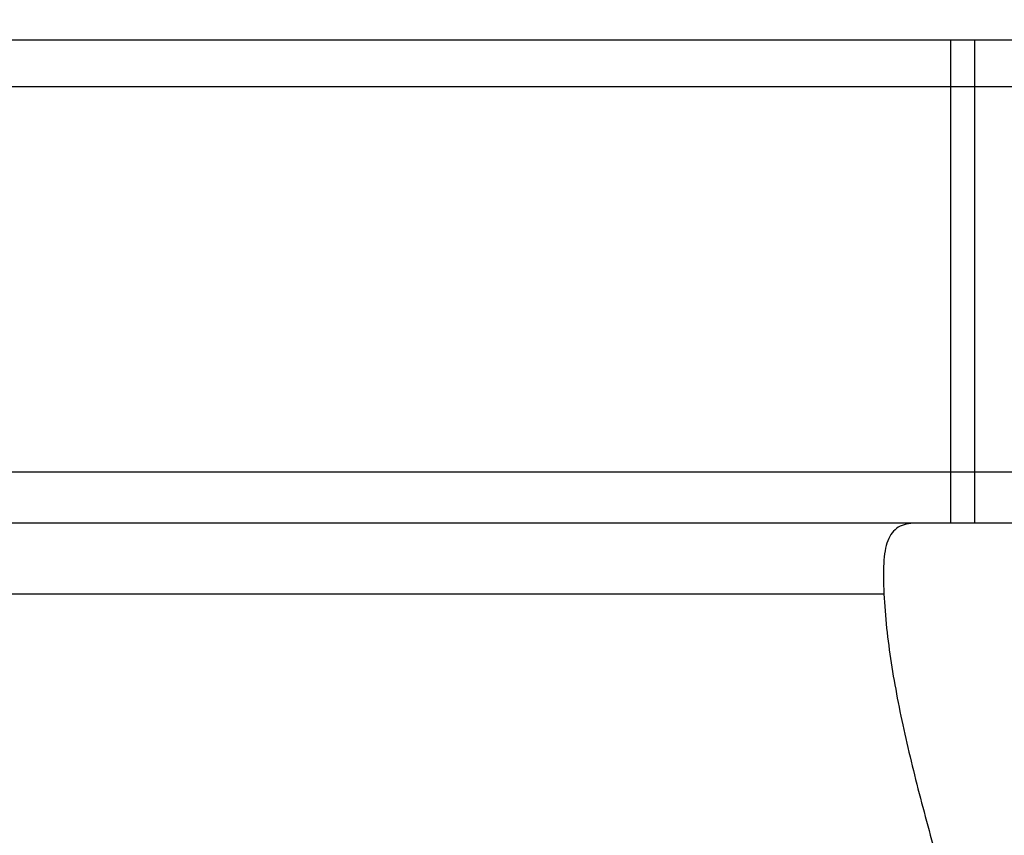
# Model space of a CAD drawing. Header units: millimetres. Extents: x 14 to 555, y 152 to 338.
# Tile 45 of 47: x 417 to 454, y 208 to 238. Entities that reach past the tile are written whole.
import ezdxf
from ezdxf.lldxf.tags import DXFTag

# ---------------------------------------------------------------- set-up
doc = ezdxf.new("R2010")
doc.units = ezdxf.units.MM
doc.header["$LTSCALE"] = 0.15
doc.layers.get('0').update_dxf_attribs({"linetype": 'CONTINUOUS'})
doc.layers.get('Defpoints').update_dxf_attribs({"linetype": 'CONTINUOUS'})
doc.layers.add('HID', color=2, linetype='DASHED')
doc.layers.add('OUT', color=3, linetype='CONTINUOUS')
doc.styles.add('DIM-7', font='SIMPLEX.shx', dxfattribs={"width": 0.7, "bigfont": 'chineset.shx'})
tags = doc.linetypes.add('DASHED', pattern=[25.72, 12.86, -12.86]).pattern_tags.tags
tags[6:7] = [DXFTag(74, 4), DXFTag(75, 0), DXFTag(340, '0'), DXFTag(46, 0.0), DXFTag(50, 0.0), DXFTag(44, 0.0), DXFTag(45, 0.0)]
tags[4:5] = [DXFTag(74, 4), DXFTag(75, 0), DXFTag(340, '0'), DXFTag(46, 0.0), DXFTag(50, 0.0), DXFTag(44, 0.0), DXFTag(45, 0.0)]
doc.dimstyles.new('CNS', dxfattribs={"dimscale": 2, "dimtxt": 3.5, "dimasz": 2.5, "dimexe": 1, "dimexo": 1.5, "dimgap": 0.09, "dimtad": 0, "dimdsep": 46, "dimtxsty": 'DIM-7', "dimcen": 0.09, "dimclrd": 4, "dimclre": 4, "dimclrt": 4, "dimadec": 0, "dimazin": 0, "dimtfac": 1, "dimtix": 1, "dimtmove": 2, "dimatfit": 3, "dimfxl": 1, "dimtvp": 0.971429, "dimtolj": 1, "dimarcsym": 0})

# ---------------------------------------------------------------- blocks, each defined once
blk = doc.blocks.new('*D35')
at = {"color": 7, "lineweight": -2, "transparency": 16777216}
for p, q in [((348.078, 240.534), (348.078, 266.858)), ((488.078, 240.534), (488.078, 266.858)), ((353.078, 264.858), (483.078, 264.858))]:
    blk.add_line(p, q, dxfattribs=at)
at = {"color": 7, "transparency": 16777216}
for points in [[(353.078, 265.691), (353.078, 264.025), (348.078, 264.858)], [(483.078, 265.691), (483.078, 264.025), (488.078, 264.858)]]:
    blk.add_solid(points, dxfattribs=at)
at = {"layer": 'Defpoints', "color": 0, "transparency": 16777216}
for p in [(488.078, 264.858), (348.078, 237.534), (488.078, 237.534)]:
    blk.add_point(p, dxfattribs=at)
at = {"color": 7, "transparency": 16777216, "insert": (418.078, 269.958), "char_height": 7, "attachment_point": 5, "style": 'DIM-7'}
blk.add_mtext('\\A1;140', dxfattribs=at)
blk = doc.blocks.new('*D36')
at = {"color": 7, "lineweight": -2, "transparency": 16777216}
for p, q in [((334.579, 239.034), (334.579, 281.438)), ((501.578, 239.034), (501.578, 281.438)), ((339.579, 279.438), (496.578, 279.438))]:
    blk.add_line(p, q, dxfattribs=at)
at = {"color": 7, "transparency": 16777216}
for points in [[(339.579, 280.272), (339.579, 278.605), (334.579, 279.438)], [(496.578, 280.272), (496.578, 278.605), (501.578, 279.438)]]:
    blk.add_solid(points, dxfattribs=at)
at = {"layer": 'Defpoints', "color": 0, "transparency": 16777216}
for p in [(501.578, 279.438), (334.579, 236.034), (501.578, 236.034)]:
    blk.add_point(p, dxfattribs=at)
at = {"color": 7, "transparency": 16777216, "insert": (418.078, 284.538), "char_height": 7, "attachment_point": 5, "style": 'DIM-7'}
blk.add_mtext('\\A1;167', dxfattribs=at)
blk = doc.blocks.new('*D53')
at = {"color": 7, "lineweight": -2, "transparency": 16777216}
for p, q in [((322.829, 238.684), (322.829, 296.114)), ((513.328, 238.684), (513.328, 296.114)), ((327.829, 294.114), (508.328, 294.114))]:
    blk.add_line(p, q, dxfattribs=at)
at = {"color": 7, "transparency": 16777216}
for points in [[(327.829, 294.948), (327.829, 293.281), (322.829, 294.114)], [(508.328, 294.948), (508.328, 293.281), (513.328, 294.114)]]:
    blk.add_solid(points, dxfattribs=at)
at = {"layer": 'Defpoints', "color": 0, "transparency": 16777216}
for p in [(513.328, 294.114), (322.829, 235.684), (513.328, 235.684)]:
    blk.add_point(p, dxfattribs=at)
at = {"color": 7, "transparency": 16777216, "insert": (418.078, 299.214), "char_height": 7, "attachment_point": 5, "style": 'DIM-7'}
blk.add_mtext('\\A1;190.5', dxfattribs=at)

msp = doc.modelspace()

# ---------------------------------------------------------------- linework, layer by layer
at = {"layer": 'HID', "color": 0}
for p, q in [((452.078, 237.534), (452.078, 219.534)), ((452.978, 219.534), (452.978, 237.534))]:
    msp.add_line(p, q, dxfattribs=at)
at = {"layer": 'OUT', "color": 0}
for p, q in [((348.078, 237.534), (488.078, 237.534)), ((488.078, 235.784), (348.078, 235.784)), ((488.078, 221.434), (348.078, 221.434)), ((488.078, 219.534), (348.078, 219.534)), ((386.558, 216.904), (449.599, 216.904))]:
    msp.add_line(p, q, dxfattribs=at)
for points, knots in [([(450.789, 219.534), (450.659, 219.534), (450.538, 219.522), (450.318, 219.471), (450.22, 219.432), (450.046, 219.327), (449.97, 219.26), (449.839, 219.094), (449.784, 218.994), (449.696, 218.769), (449.663, 218.643), (449.613, 218.361), (449.597, 218.205), (449.57, 217.703), (449.579, 217.325), (449.599, 216.904)], [0, 0, 0, 0, 0.125, 0.125, 0.25, 0.25, 0.375, 0.375, 0.5, 0.5, 0.625, 0.625, 0.75, 0.75, 1, 1, 1, 1]), ([(449.599, 216.904), (449.639, 216.058), (449.734, 215.2), (450.002, 213.46), (450.174, 212.578), (450.573, 210.785), (450.801, 209.873), (451.288, 208.031), (451.546, 207.105), (452.07, 205.24), (452.336, 204.3), (452.85, 202.402), (453.098, 201.444), (453.537, 199.499), (453.728, 198.512), (453.932, 197.001), (453.986, 196.491), (454.059, 195.464), (454.078, 194.949), (454.078, 194.434)], [0, 0, 0, 0, 0.125, 0.125, 0.25, 0.25, 0.375, 0.375, 0.5, 0.5, 0.625, 0.625, 0.75, 0.75, 0.875, 0.875, 0.9375, 0.9375, 1, 1, 1, 1])]:
    msp.add_open_spline(points, degree=3, knots=knots, dxfattribs=at)

# ---------------------------------------------------------------- dimensions: what is measured, and where the dimension line sits
at = {"color": 0}
for base, p1, p2, picture, middle in [((513.328, 294.114), (322.829, 235.684), (513.328, 235.684), '*D53', (418.078, 299.214)), ((501.578, 279.438), (334.579, 236.034), (501.578, 236.034), '*D36', (418.078, 284.538)), ((488.078, 264.858), (348.078, 237.534), (488.078, 237.534), '*D35', (418.078, 269.958))]:
    dim = msp.add_linear_dim(base=base, p1=p1, p2=p2, dimstyle='CNS', override={"dimgap": 0.8, "dimtad": 1, "dimclrd": 7, "dimclre": 7, "dimclrt": 7, "dimtmove": 1}, dxfattribs=at)
    dim.commit()
    dim.dimension.update_dxf_attribs({"geometry": picture, "text_midpoint": middle})

doc.saveas('drawing.dxf')
